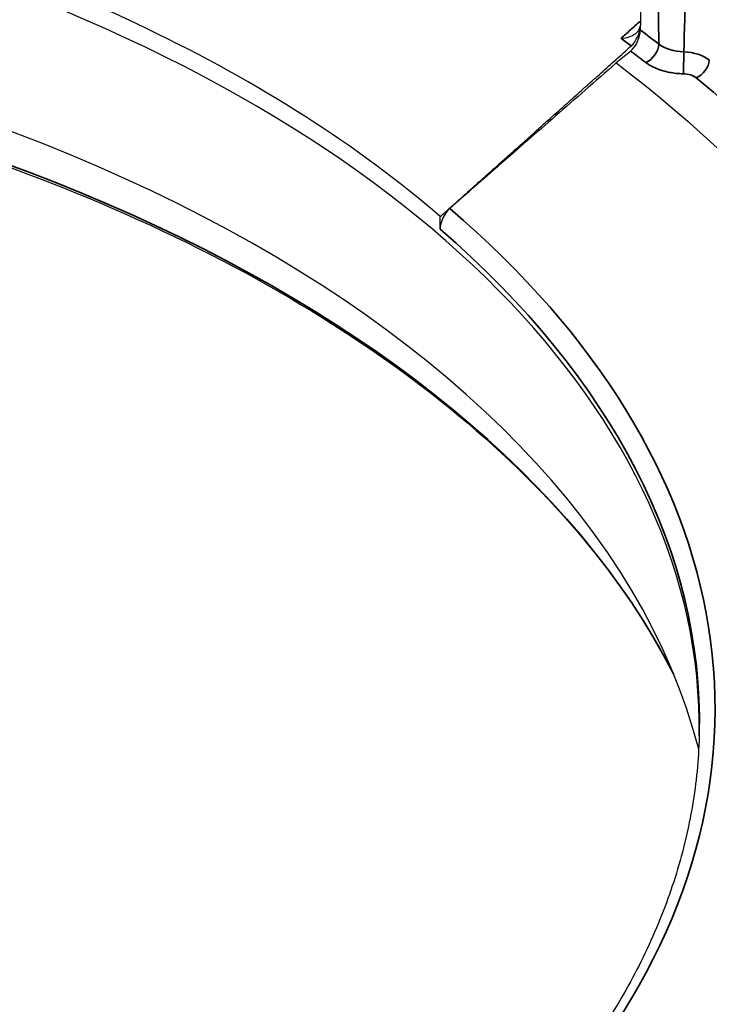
# Model space of a CAD drawing. Header units: millimetres. Extents: x -13716 to 13716, y -300 to 4365.
# Tile 12 of 30: x 2427 to 2438, y 1432 to 1448. Entities that reach past the tile are written whole.
import ezdxf

# ---------------------------------------------------------------- set-up
doc = ezdxf.new("R2010")
doc.units = ezdxf.units.MM
doc.header["$LTSCALE"] = 15
doc.layers.add('_Sichtbarkanten', color=7, linetype='Continuous', lineweight=25)
doc.layers.add('Sichtbar schmal (ISO)', color=7, linetype='Continuous', lineweight=35)

msp = doc.modelspace()

# ---------------------------------------------------------------- linework, layer by layer
at = {"layer": '_Sichtbarkanten'}
for p, q in [((2436.552, 1449.088), (2436.525, 1447.492)), ((2436.524, 1447.41), (2436.525, 1447.483)), ((2436.374, 1447.086), (2436.146, 1446.897)), ((2433.423, 1444.324), (2433.426, 1444.521))]:
    msp.add_line(p, q, dxfattribs=at)
msp.add_ellipse((2413.686, 1439.658), major_axis=(37.75, 0), ratio=0.57735, dxfattribs=at)
for centre, major_axis, ratio, start_param, end_param in [((2413.686, 1436.596), (-23.75, 0), 0.57735, 3.132886, 6.291892), ((2413.686, 1436.89), (23.756, 0), 0.57735, 0.58999, 1.163686), ((2413.686, 1434.225), (-24.004, 0), 0.57735, 3.289846, 6.134932), ((2436.375, 1447.362), (-0.103, -0.234), 0.466029, 0.79726, 2.303402), ((2436.374, 1447.289), (-0.103, -0.234), 0.466043, 0.750522, 2.303051), ((2413.686, 1437.004), (28.25, 0), 0.57735, 6.051841, 6.934876), ((2433.576, 1444.448), (-0.107, -0.235), 0.465745, 3.940671, 5.464208)]:
    msp.add_ellipse(centre, major_axis=major_axis, ratio=ratio, start_param=start_param, end_param=end_param, dxfattribs=at)
for points, knots in [([(2376.236, 1440.464), (2376.42, 1442.771), (2377.241, 1445.057), (2380.073, 1449.375), (2382.096, 1451.406), (2387.144, 1455), (2390.175, 1456.562), (2396.928, 1459.053), (2400.65, 1459.981), (2408.408, 1461.113), (2412.442, 1461.316), (2420.417, 1460.977), (2424.357, 1460.435), (2431.746, 1458.66), (2435.193, 1457.427), (2441.249, 1454.39), (2443.856, 1452.586), (2447.957, 1448.585), (2449.453, 1446.389), (2450.762, 1442.908), (2451.039, 1441.689), (2451.136, 1440.464)], [4.064508, 4.064508, 4.064508, 4.064508, 4.380405, 4.380405, 4.699704, 4.699704, 5.020755, 5.020755, 5.341813, 5.341813, 5.662688, 5.662688, 5.983518, 5.983518, 6.304466, 6.304466, 6.625595, 6.625595, 6.946214, 6.946214, 7.113946, 7.113946, 7.113946, 7.113946]), ([(2390.335, 1437.435), (2391.005, 1438.747), (2392.018, 1440.008), (2394.752, 1442.4), (2396.519, 1443.513), (2400.576, 1445.364), (2402.864, 1446.103), (2407.732, 1447.131), (2410.311, 1447.419), (2415.499, 1447.515), (2418.107, 1447.322), (2423.084, 1446.475), (2425.452, 1445.821), (2429.707, 1444.121), (2431.593, 1443.075), (2434.696, 1440.704), (2435.911, 1439.38), (2436.842, 1437.804), (2436.943, 1437.62), (2437.037, 1437.435)], [4.30527, 4.30527, 4.30527, 4.30527, 4.601657, 4.601657, 4.920354, 4.920354, 5.238648, 5.238648, 5.55724, 5.55724, 5.875983, 5.875983, 6.194624, 6.194624, 6.512971, 6.512971, 6.831418, 6.831418, 6.873185, 6.873185, 6.873185, 6.873185]), ([(2436.224, 1447.282), (2436.225, 1447.282), (2436.225, 1447.282), (2436.269, 1447.284), (2436.311, 1447.292), (2436.386, 1447.317), (2436.418, 1447.334), (2436.47, 1447.372), (2436.49, 1447.393), (2436.51, 1447.427), (2436.515, 1447.438), (2436.522, 1447.461), (2436.524, 1447.472), (2436.525, 1447.483)], [-0.00037655, -0.00037655, -0.00037655, -0.00037655, 0, 0, 0.02570744, 0.02570744, 0.04825968, 0.04825968, 0.06765928, 0.06765928, 0.07665582, 0.07665582, 0.08509613, 0.08509613, 0.08509613, 0.08509613]), ([(2436.525, 1447.492), (2436.525, 1447.491), (2436.525, 1447.489), (2436.525, 1447.486), (2436.525, 1447.485), (2436.525, 1447.483)], [-0.002286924, -0.002286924, -0.002286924, -0.002286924, -0.00115297, -0.00115297, -0.000045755, -0.000045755, -0.000045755, -0.000045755]), ([(2437.436, 1436.526), (2437.429, 1436.172), (2437.397, 1435.818), (2437.285, 1435.113), (2437.205, 1434.762), (2436.997, 1434.063), (2436.868, 1433.715), (2436.564, 1433.026), (2436.388, 1432.685), (2436.004, 1432.034), (2435.8, 1431.725), (2435.575, 1431.42)], [0.8891811, 0.8891811, 0.8891811, 0.8891811, 0.9682317, 0.9682317, 1.0472823, 1.0472823, 1.1263329, 1.1263329, 1.2053835, 1.2053835, 1.2786382, 1.2786382, 1.2786382, 1.2786382])]:
    msp.add_open_spline(points, degree=3, knots=knots, dxfattribs=at)
msp.add_rational_spline([(2433.426, 1444.521), (2434.766, 1445.718), (2436.382, 1447.165)], [1.21561557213, 1.13881668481, 1.05643602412], degree=2, dxfattribs=at)
msp.add_open_spline([(2436.146, 1446.897), (2435.822, 1446.613), (2435.198, 1446.068), (2434.344, 1445.321), (2433.821, 1444.865), (2433.572, 1444.647)], degree=3, dxfattribs=at)
at = {"layer": 'Sichtbar schmal (ISO)'}
msp.add_ellipse((2413.686, 1439.658), major_axis=(-37.241, 0), ratio=0.57735, dxfattribs=at)
for centre, major_axis, ratio, start_param, end_param in [((2437.272, 1454.296), (0.145, 13.005), 0.035275, 1.965474, 2.148905), ((2437.823, 1456.305), (0.646, 15.486), 0.019441, 2.048637, 2.210288), ((2413.686, 1433.464), (24.343, 0), 0.57735, 0.286531, 2.855062), ((2413.686, 1437.205), (-28.879, 0), 0.57735, 3.783986, 3.800265), ((2413.686, 1437.077), (28.643, 0), 0.57735, 0.656096, 0.665068), ((2436.608, 1447.111), (-0.153, -0.198), 0.65374, 0.867887, 2.42123), ((2437.209, 1447.371), (0.5, -0.004), 0.595836, 3.789261, 4.69144), ((2413.686, 1437.004), (-28.629, 0), 0.57735, 3.783986, 3.797559), ((2437.189, 1446.937), (-0.004, -0.25), 0.021343, 0.615641, 2.143659), ((2437.183, 1446.793), (-0.5, 0.017), 0.560172, 3.776127, 4.704788), ((2437.387, 1446.877), (-0.158, -0.194), 0.66684, 0.886332, 2.387315), ((2437.182, 1446.589), (-0.25, 0), 0.57688, 3.754504, 4.682978), ((2413.686, 1437.004), (-29.02, 0), 0.57735, 3.583071, 3.756705), ((2413.686, 1436.895), (23.994, 0), 0.57735, 5.872392, 6.877064), ((2413.686, 1436.695), (23.752, 0), 0.57735, 6.270842, 6.873163), ((2413.686, 1439.467), (37.49, 0), 0.57735, 5.381868, 6.329263)]:
    msp.add_ellipse(centre, major_axis=major_axis, ratio=ratio, start_param=start_param, end_param=end_param, dxfattribs=at)
msp.add_open_spline([(2436.224, 1447.282), (2436.272, 1447.325), (2436.37, 1447.412), (2436.471, 1447.503), (2436.524, 1447.55), (2436.526, 1447.552)], degree=3, knots=[0, 0, 0, 0, 0.3333333, 0.6666667, 0.6841164, 0.6841164, 0.6841164, 0.6841164], dxfattribs=at)
msp.add_open_spline([(2437.189, 1446.733), (2437.152, 1446.734), (2437.078, 1446.738), (2436.972, 1446.754), (2436.869, 1446.778), (2436.774, 1446.811), (2436.684, 1446.855), (2436.632, 1446.888), (2436.608, 1446.907)], degree=3, dxfattribs=at)

doc.saveas('drawing.dxf')
